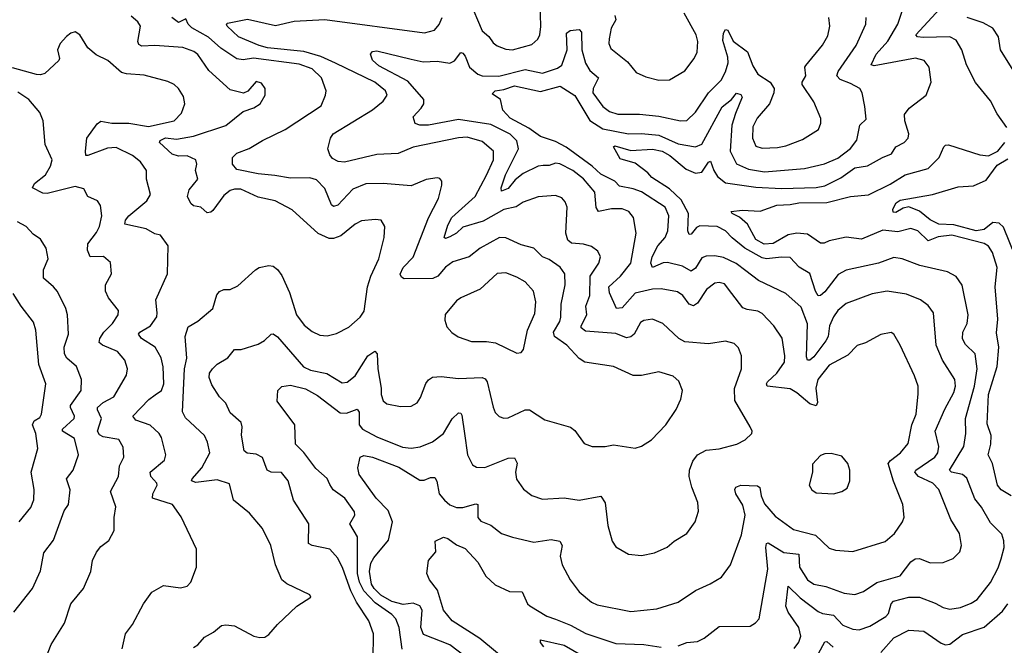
# Model space of a CAD drawing. Extents: x 1246169 to 1426871, y 660025 to 763458.
# Tile 43 of 256: x 1274208 to 1278779, y 681522 to 684425. Entities that reach past the tile are written whole.
import ezdxf

# ---------------------------------------------------------------- set-up
doc = ezdxf.new("R2010")
doc.units = 0

msp = doc.modelspace()

# ---------------------------------------------------------------- linework, layer by layer
at = {"layer": '0CON20XD'}
for points in [[(1276295, 684515.8), (1276355, 684374), (1276385, 684347.5), (1276405, 684318.1), (1276425, 684304.3), (1276465, 684287.5), (1276495, 684285.4), (1276585, 684310), (1276613.1, 684335), (1276622.2, 684355), (1276627.2, 684392.8), (1276624.1, 684505)], [(1277803.6, 681506.4), (1277825, 681535.8), (1277833.8, 681565), (1277824.2, 681605), (1277775.7, 681675), (1277763.8, 681703.8), (1277775, 681796), (1277831.6, 681741.6), (1277915, 681678.4), (1277935, 681669), (1277985, 681662), (1278029.4, 681615), (1278075, 681596.4), (1278105, 681593.2), (1278155, 681610.9), (1278228.1, 681655), (1278240.6, 681669.4), (1278253.8, 681715), (1278263.9, 681726.1), (1278335.4, 681745.4), (1278385, 681745.5), (1278458, 681718), (1278495, 681697.3), (1278525, 681690), (1278575, 681696.5), (1278625, 681716.7), (1278652.9, 681735), (1278715, 681813.1), (1278749.4, 681880.6), (1278763.7, 681923.7), (1278777.9, 681975), (1278776.8, 682006.8), (1278766.9, 682036.9), (1278715, 682090.6), (1278673.1, 682163.1), (1278641.5, 682201.5), (1278605, 682297.8), (1278583.9, 682313.9), (1278533.8, 682325), (1278524.4, 682335), (1278591.1, 682445), (1278600, 682505), (1278598.7, 682575), (1278640.2, 682725), (1278653.3, 682805), (1278643.9, 682875), (1278598, 682918), (1278584.5, 682944.5), (1278585.5, 682975), (1278605.4, 683015), (1278610.4, 683055), (1278582.6, 683192.6), (1278555, 683232.9), (1278515, 683254.5), (1278386, 683285), (1278304.6, 683314.6), (1278265, 683321.5), (1278194.7, 683295.3), (1278045, 683262.4), (1278006.8, 683243.2), (1277945, 683161.5), (1277925, 683144.4), (1277915, 683144.3), (1277902.7, 683165), (1277876.5, 683246.5), (1277826.9, 683276.9), (1277785, 683320.7), (1277745, 683323.1), (1277675, 683314.6), (1277655, 683320.6), (1277574.2, 683365), (1277515, 683412.1), (1277484.4, 683445), (1277445, 683465.2), (1277365, 683468.7), (1277349.7, 683460.3), (1277325, 683430), (1277315, 683427.5), (1277308.7, 683445), (1277312.1, 683525), (1277278.6, 683588.6), (1277225, 683639.7), (1277142.2, 683692.2), (1277124.4, 683715), (1277065, 683758.8), (1276995, 683779.2), (1276963.8, 683835), (1276970.8, 683839.2), (1277045, 683817.5), (1277145, 683824.6), (1277190, 683815), (1277226, 683795), (1277301.7, 683731.7), (1277345, 683713.3), (1277375, 683717.3), (1277405, 683764.4), (1277415, 683769.2), (1277430.2, 683725), (1277447.6, 683697.6), (1277485, 683668.7), (1277625, 683648.3), (1277745, 683641), (1277905, 683646.5), (1277945, 683654.8), (1278019, 683691), (1278085, 683737.2), (1278142.9, 683747.1), (1278212.5, 683785), (1278255, 683803.3), (1278275.6, 683835), (1278314.2, 683855), (1278332.2, 683875), (1278336.1, 683896.1), (1278316.7, 683955), (1278315.6, 683985), (1278336.9, 684015), (1278415.8, 684075), (1278438.9, 684135), (1278429.5, 684205), (1278405.9, 684235.9), (1278366.7, 684246.7), (1278175, 684211.2), (1278160, 684215), (1278183.5, 684265), (1278238.6, 684325), (1278284.7, 684405), (1278321.5, 684515)], [(1275015, 681511.2), (1275035, 681523.8), (1275065, 681559.4), (1275107.1, 681582.9), (1275145, 681614.3), (1275165, 681617.5), (1275205, 681611.8), (1275295, 681564.4), (1275322.3, 681557.7), (1275345, 681560), (1275365, 681571.2), (1275405, 681618.8), (1275495, 681703.3), (1275560, 681745), (1275555, 681756.7), (1275447.6, 681807.6), (1275425.4, 681825.4), (1275395.5, 681895), (1275373.1, 681985), (1275335, 682063.8), (1275274.6, 682134.6), (1275200, 682195), (1275181.8, 682271.8), (1275125, 682289.2), (1275025, 682277.5), (1275006, 682285), (1275008.6, 682295), (1275054, 682346), (1275091.1, 682415), (1275080, 682465), (1275065.6, 682495), (1274978, 682578), (1274963.1, 682605), (1274973.5, 682805), (1274984.2, 682855), (1274975.4, 682954.6), (1274990.2, 682999.8), (1275035, 683025.5), (1275105, 683084.2), (1275122.3, 683147.7), (1275135, 683164), (1275155, 683172.5), (1275185, 683173.3), (1275220.7, 683189.3), (1275302, 683265), (1275320, 683275), (1275364.1, 683284.1), (1275385, 683280.8), (1275405, 683265.8), (1275425, 683238), (1275459.8, 683159.8), (1275493.1, 683055), (1275527.6, 683007.6), (1275565, 682977.5), (1275600.9, 682960.9), (1275635, 682957.5), (1275678.3, 682968.3), (1275735, 682997.5), (1275788, 683045), (1275807.6, 683072.4), (1275822.2, 683185), (1275837.8, 683235), (1275874.5, 683315), (1275900, 683415), (1275902.5, 683465), (1275886, 683495), (1275858.3, 683498.3), (1275795, 683491.5), (1275765, 683475.4), (1275698.3, 683421.7), (1275665, 683410.4), (1275645, 683410.4), (1275593.4, 683433.4), (1275473.2, 683543.2), (1275393.8, 683585), (1275315, 683601.5), (1275235, 683638.4), (1275205, 683639), (1275185, 683632.5), (1275155, 683609.6), (1275105, 683540.3), (1275095, 683531.1), (1275078.1, 683528.1), (1275048.6, 683555), (1275015, 683561.8), (1275002.5, 683572.5), (1274986.2, 683605), (1274994.7, 683635), (1275035.4, 683685), (1275024.6, 683725), (1275030.4, 683755), (1275025.6, 683775), (1274985, 683792.8), (1274945, 683791.3), (1274915, 683801.3), (1274857.5, 683855), (1274859.2, 683865), (1274885, 683876.3), (1274935, 683871.3), (1275015, 683884.1), (1275165, 683933.3), (1275245, 683999.2), (1275295, 684015.6), (1275324.3, 684035), (1275347.5, 684075), (1275347.1, 684105), (1275330.6, 684130.6), (1275305, 684137.8), (1275266.2, 684093.8), (1275246.4, 684083.6), (1275185, 684100), (1275085, 684188.6), (1275034.1, 684264.1), (1275016.8, 684276.8), (1274965, 684296.6), (1274835, 684305.3), (1274775, 684302.4), (1274760.5, 684310.5), (1274755.5, 684324.5), (1274768.4, 684395), (1274756.3, 684415), (1274725, 684440.9)], [(1276971.2, 684445), (1276974.6, 684425), (1276952.9, 684385), (1276943.7, 684336.3), (1276943.3, 684315), (1276952.1, 684292.1), (1277029.2, 684229.2), (1277070.2, 684180.2), (1277115, 684160.6), (1277175, 684144.4), (1277225, 684145.7), (1277295, 684187.5), (1277338.6, 684245), (1277352.2, 684275), (1277355.5, 684324.5), (1277348.5, 684355), (1277292.5, 684455)], [(1278790.5, 683925), (1278745, 683988), (1278715, 684049.2), (1278645, 684134), (1278603.2, 684215), (1278582.1, 684285), (1278555, 684330.6), (1278525, 684345.3), (1278402.4, 684342.4), (1278375.4, 684345.4), (1278367.5, 684355), (1278479.6, 684475)], [(1275849.1, 681455), (1275849.6, 681575), (1275829.2, 681635), (1275771.6, 681721.6), (1275744.6, 681774.6), (1275708.5, 681878.5), (1275685, 681925.7), (1275648.1, 681968.1), (1275565, 681985.4), (1275548.9, 681995), (1275550, 682085), (1275478.1, 682195), (1275454.5, 682285), (1275423.4, 682323.4), (1275375, 682325.3), (1275356.5, 682335), (1275335, 682392.7), (1275305, 682409.3), (1275263.6, 682413.6), (1275250, 682425), (1275237.3, 682497.3), (1275240.9, 682535), (1275236.4, 682555), (1275185, 682601.2), (1275164.4, 682645), (1275135.2, 682675.2), (1275100.4, 682730.4), (1275087.7, 682765), (1275089.2, 682785), (1275102.9, 682805), (1275125, 682826.4), (1275173.9, 682856.1), (1275205, 682894), (1275235.5, 682894.5), (1275315, 682918.9), (1275343.8, 682936.2), (1275375, 682966.2), (1275385, 682968), (1275405, 682952.9), (1275525, 682813.5), (1275558.3, 682798.3), (1275633.1, 682783.1), (1275705, 682739.5), (1275727.3, 682742.7), (1275765, 682772.5), (1275823.3, 682865), (1275856.2, 682886.2), (1275866.9, 682875), (1275869.7, 682805), (1275886.2, 682715), (1275885.5, 682685.5), (1275895, 682656.2), (1275911.7, 682641.7), (1275975, 682629.4), (1276025, 682630.8), (1276052.4, 682647.6), (1276068, 682672), (1276092.6, 682737.4), (1276105.6, 682754.4), (1276124.5, 682765.5), (1276165, 682769.1), (1276245, 682759.6), (1276355, 682764.5), (1276368.4, 682758.4), (1276377.9, 682745), (1276405, 682626.2), (1276415, 682602.5), (1276433.4, 682583.4), (1276455, 682576.4), (1276475, 682577.7), (1276555, 682614.6), (1276575, 682614.5), (1276645, 682568.2), (1276765, 682534.4), (1276785, 682518), (1276828.8, 682458.8), (1276865, 682444.2), (1276925, 682444), (1276965, 682452.9), (1277065, 682436.7), (1277095, 682446), (1277140, 682475), (1277208, 682545), (1277255, 682616.7), (1277276.4, 682663.6), (1277284.4, 682705), (1277268, 682748), (1277241.1, 682771.1), (1277175, 682790.5), (1277095, 682773.2), (1277055, 682773.2), (1276965, 682816.1), (1276831.2, 682835), (1276805, 682852.2), (1276748.2, 682915), (1276690.4, 682955), (1276685.3, 682975), (1276714.7, 683025), (1276719.4, 683045), (1276721.6, 683105), (1276740, 683195), (1276737.8, 683245), (1276716.5, 683276.5), (1276665, 683312.5), (1276634.8, 683324.8), (1276595, 683364.5), (1276535, 683380.8), (1276465, 683412.5), (1276435, 683413.9), (1276345, 683364.6), (1276295, 683324.6), (1276219, 683301), (1276185, 683276.9), (1276148.5, 683235), (1276125, 683224.2), (1275992.8, 683222.8), (1275979.6, 683229.6), (1275973.8, 683243.8), (1275988.5, 683275), (1276035, 683323.1), (1276105, 683506), (1276152.7, 683595), (1276167.7, 683657.7), (1276166.7, 683675), (1276157.7, 683687.7), (1276145, 683691.2), (1276095, 683682.9), (1276025.6, 683654.4), (1275895.4, 683665.4), (1275815, 683662.7), (1275755, 683638.2), (1275685, 683564.6), (1275665, 683557.5), (1275655, 683565.7), (1275625, 683641.4), (1275585, 683681.5), (1275555, 683690.4), (1275465, 683690.2), (1275392.6, 683702.6), (1275315, 683709.4), (1275215, 683730.5), (1275195.7, 683755), (1275195.8, 683785), (1275216, 683805), (1275273.4, 683826.6), (1275335, 683864), (1275439.5, 683915), (1275607.1, 684025), (1275628, 684075), (1275630, 684095), (1275608.8, 684155), (1275565, 684196.5), (1275505, 684218.1), (1275293.5, 684246.5), (1275245, 684238), (1275215, 684243.3), (1275142.2, 684292.2), (1275084.6, 684344.6), (1275007.1, 684387.1), (1274990.3, 684405), (1274979.5, 684429.5), (1274945, 684411.4), (1274913.8, 684435)], [(1275983.2, 681503.3), (1275969.3, 681605), (1275953.6, 681645), (1275934.7, 681665), (1275858.5, 681718.5), (1275805.1, 681775), (1275785.1, 681815), (1275776.2, 681855), (1275775.2, 682025), (1275740.6, 682085), (1275763.6, 682125), (1275761.7, 682141.7), (1275716.7, 682205), (1275663.2, 682243.2), (1275648, 682268), (1275635.2, 682295.2), (1275582.9, 682342.9), (1275526.2, 682416.2), (1275487.8, 682455), (1275484.3, 682545), (1275403.5, 682655), (1275405.6, 682704.4), (1275425, 682722.5), (1275465, 682728.9), (1275535, 682711.5), (1275590.3, 682680.3), (1275695, 682600.9), (1275725, 682599.8), (1275775, 682616.9), (1275783.1, 682603.1), (1275783.5, 682545), (1275799.4, 682525), (1275865, 682489.7), (1275985, 682441.8), (1276025, 682437.2), (1276067.6, 682442.4), (1276123.6, 682466.3), (1276175, 682504.5), (1276215, 682572.7), (1276245, 682601.4), (1276255, 682599.2), (1276259.8, 682589.8), (1276272.2, 682505), (1276287.1, 682405), (1276309.1, 682359.1), (1276327.8, 682347.8), (1276366.8, 682346.8), (1276475, 682390.7), (1276505, 682392), (1276516.7, 682366.7), (1276509.2, 682325), (1276513.4, 682293.4), (1276546, 682246), (1276585, 682217.5), (1276635, 682200), (1276735, 682206.7), (1276805, 682195.6), (1276905, 682214.3), (1276925, 682183.3), (1276937.9, 682077.9), (1276958.8, 682005), (1276975, 681978.8), (1277034.4, 681944.4), (1277095, 681938.1), (1277155, 681950.6), (1277213.5, 681976.5), (1277246.7, 682005), (1277305, 682040), (1277344.2, 682095), (1277358.6, 682145), (1277355.6, 682185), (1277328.5, 682255), (1277315.4, 682305), (1277317.7, 682335), (1277333.2, 682376.8), (1277355, 682405.6), (1277395, 682426.7), (1277455, 682433.3), (1277537.5, 682455), (1277575, 682476), (1277606.2, 682505), (1277608, 682515), (1277599.2, 682535), (1277527.3, 682657.3), (1277526.5, 682713.5), (1277558.1, 682805), (1277559.2, 682865), (1277545, 682902), (1277525, 682921.9), (1277485, 682933.3), (1277405, 682920.5), (1277295, 682929.5), (1277267.1, 682945), (1277192.9, 683015), (1277145, 683035.5), (1277105, 683028.5), (1277090.2, 683019.8), (1277060.5, 682965), (1277045, 682953.2), (1277025, 682948.2), (1276975, 682969.3), (1276835, 682979.8), (1276814.8, 682994.8), (1276814.7, 683005), (1276840.7, 683055), (1276835.3, 683095), (1276854.3, 683145.7), (1276855.8, 683235), (1276895.5, 683295), (1276903.5, 683325), (1276890.9, 683350.9), (1276862.2, 683372.2), (1276825, 683383.3), (1276768.7, 683388.7), (1276752.4, 683402.4), (1276743.8, 683435), (1276749.1, 683555), (1276739.8, 683579.8), (1276725, 683597.8), (1276695, 683608.5), (1276615, 683603.5), (1276545, 683577.9), (1276512.9, 683557.1), (1276455, 683544.7), (1276359.2, 683490.8), (1276265, 683461.9), (1276235.6, 683434.4), (1276205, 683417.7), (1276185, 683410), (1276177.5, 683415), (1276195, 683472.2), (1276213.3, 683506.7), (1276322, 683605), (1276375, 683702.9), (1276407.2, 683775), (1276407.1, 683815), (1276355, 683859.1), (1276285, 683879.7), (1276245, 683877.3), (1276035, 683833.6), (1275965.2, 683804.8), (1275865, 683799.7), (1275715, 683763.6), (1275686.6, 683766.6), (1275660.5, 683780.5), (1275647.3, 683797.3), (1275638, 683825), (1275650, 683875), (1275662.9, 683895), (1275845, 684007.1), (1275895, 684046.7), (1275913.5, 684075), (1275905.6, 684095), (1275856.9, 684135), (1275673.5, 684223.5), (1275605, 684254.3), (1275527.1, 684277.1), (1275358.8, 684295), (1275318.9, 684305), (1275222.9, 684345), (1275171.2, 684395), (1275167.5, 684405), (1275171.7, 684408.3), (1275265, 684427.8), (1275395, 684398.4), (1275481.4, 684418.6), (1275625, 684426.7), (1276086.3, 684363.7), (1276132.8, 684377.2), (1276155, 684402), (1276168.8, 684435)], [(1276315, 681440.4), (1276203.8, 681523.8), (1276081.9, 681571.9), (1276069.5, 681605), (1276076.5, 681685), (1276065, 681704.6), (1276035, 681717.8), (1275988.5, 681711.5), (1275935, 681725.4), (1275884.3, 681754.3), (1275853, 681785), (1275841.6, 681805), (1275832.1, 681865), (1275837.7, 681902.3), (1275851.9, 681928.1), (1275919.5, 682010.5), (1275938.4, 682095), (1275917.6, 682147.6), (1275862.3, 682205), (1275783.6, 682315), (1275777.5, 682345), (1275788.8, 682395), (1275805, 682402.5), (1275845, 682395.2), (1275968.2, 682348.2), (1276065, 682288.8), (1276085, 682287.7), (1276115, 682300), (1276135, 682300.8), (1276143.8, 682283.8), (1276155.3, 682225.3), (1276179.6, 682195), (1276205, 682173.2), (1276235, 682162), (1276265, 682161.8), (1276325, 682178.9), (1276335, 682175.8), (1276335, 682114.2), (1276348.3, 682098.3), (1276395, 682079.2), (1276445, 682040), (1276495, 682023.1), (1276595, 682000), (1276675, 682012.9), (1276715.4, 682005.4), (1276725.5, 681985.5), (1276716.5, 681935), (1276725.6, 681895), (1276763.3, 681825), (1276805, 681770), (1276862.1, 681722.1), (1276888.9, 681708.9), (1277045, 681678.2), (1277165, 681691.5), (1277265, 681722.2), (1277345, 681775.6), (1277413.6, 681806.4), (1277465, 681837.5), (1277507.1, 681895), (1277558.8, 682035), (1277574.8, 682125), (1277565, 682171.9), (1277532.7, 682225), (1277528.1, 682245), (1277532.5, 682255), (1277555, 682264.4), (1277632.2, 682262.2), (1277643.4, 682253.4), (1277649.4, 682215), (1277665, 682178.9), (1277715, 682120.9), (1277799.5, 682059.5), (1277902.2, 682032.2), (1277965, 681972.9), (1277995, 681962.9), (1278075, 681956.7), (1278225, 682003.3), (1278268.8, 682041.2), (1278305.6, 682095), (1278313.4, 682116.6), (1278307.8, 682175), (1278263.8, 682283.8), (1278240, 682365), (1278249.8, 682380.2), (1278296.7, 682415), (1278331.6, 682458.4), (1278350, 682545), (1278368.7, 682595), (1278378.9, 682688.9), (1278378.8, 682725), (1278362.4, 682772.4), (1278294.4, 682915), (1278265.8, 682965.8), (1278253.6, 682973.6), (1278205, 682964), (1278134.5, 682925.5), (1278095, 682912.9), (1278052.2, 682867.8), (1277965, 682821.8), (1277912.4, 682755), (1277903, 682715), (1277911.5, 682648.5), (1277905, 682633.6), (1277875, 682642.8), (1277815, 682693.8), (1277785, 682711.5), (1277677.1, 682725), (1277674, 682735), (1277679.2, 682745), (1277722.9, 682785), (1277758.8, 682835), (1277760, 682865), (1277747.6, 682947.6), (1277708.5, 683005), (1277655, 683061.1), (1277635, 683072.7), (1277585, 683079.7), (1277565, 683088.2), (1277513.5, 683155), (1277479.3, 683199.3), (1277455, 683205.3), (1277435, 683201.6), (1277396.5, 683173.5), (1277355, 683109.5), (1277335, 683096.5), (1277315, 683104.4), (1277286.5, 683145), (1277262, 683162), (1277185.9, 683175.9), (1277145, 683174.7), (1277064.8, 683155.2), (1277005, 683087.9), (1276978.8, 683085), (1276945, 683157.5), (1276942.8, 683185), (1276997.4, 683235), (1277044.7, 683295), (1277069.1, 683435), (1277057.4, 683507.4), (1277035.7, 683535), (1277005, 683547.5), (1276955, 683547.5), (1276894.2, 683535), (1276883.7, 683553.7), (1276877.8, 683625), (1276825, 683686.5), (1276775, 683725.3), (1276715, 683756.5), (1276695, 683758.8), (1276665, 683748.8), (1276638, 683748), (1276614.8, 683745.2), (1276545, 683711.5), (1276508.6, 683681.4), (1276475, 683642.2), (1276445, 683628.6), (1276442.2, 683645), (1276463.2, 683705), (1276522.7, 683825), (1276515, 683862.7), (1276485, 683893.9), (1276395, 683939.1), (1276245, 683962.4), (1276105, 683935.4), (1276065.5, 683935.5), (1276043.6, 683943.6), (1276033.8, 683975), (1276072, 684015), (1276083.8, 684035), (1276083.8, 684055), (1276009.4, 684139.4), (1275875, 684210.9), (1275845, 684236.9), (1275835.5, 684264.5), (1275845, 684277.5), (1275865, 684281.1), (1276025, 684242.3), (1276081.2, 684228.8), (1276145, 684232.6), (1276205, 684223.3), (1276226.5, 684233.5), (1276255, 684272.9), (1276265, 684270), (1276275, 684255.7), (1276295.4, 684205), (1276335, 684172.5), (1276355, 684164.3), (1276432.7, 684162.7), (1276555, 684193.7), (1276635, 684176.3), (1276705, 684200.5), (1276725, 684214.6), (1276749.2, 684285), (1276746.9, 684363.1), (1276763.3, 684375), (1276805, 684380), (1276816.5, 684366.5), (1276817, 684285), (1276833.8, 684223.8), (1276855, 684189.4), (1276895.3, 684155), (1276870.2, 684105), (1276868.7, 684085), (1276915, 684021.8), (1276945, 683998.7), (1276985, 683986.9), (1277085, 683986.6), (1277175, 683977.4), (1277275, 683955.5), (1277305, 683957.5), (1277344.7, 683995.3), (1277404.6, 684085), (1277464.6, 684145), (1277485, 684182.9), (1277496, 684225), (1277495, 684250.8), (1277471.5, 684328.5), (1277475, 684362), (1277485, 684380), (1277495, 684377.1), (1277519.5, 684325), (1277586.6, 684276.6), (1277610.9, 684210.9), (1277635, 684172.5), (1277691.4, 684135), (1277710, 684105), (1277709.2, 684085), (1277687.8, 684035), (1277631.6, 683968.4), (1277611.7, 683928.3), (1277609.2, 683875), (1277625, 683838.2), (1277655, 683828.2), (1277725, 683832.3), (1277765, 683840), (1277841.3, 683868.7), (1277916.2, 683915), (1277927.5, 683945), (1277926.6, 683966.6), (1277893.8, 684043.8), (1277840, 684125), (1277840, 684135), (1277857.5, 684165), (1277853.1, 684205), (1277857.2, 684212.8), (1277935, 684307.1), (1277959.5, 684350.5), (1277968.8, 684395), (1277964.6, 684434.6)], [(1277265, 681520), (1277304.6, 681535.4), (1277355, 681540), (1277386, 681555), (1277455, 681608.5), (1277598.8, 681611.2), (1277624.1, 681625.9), (1277640, 681645), (1277680.2, 681875), (1277671.9, 681975), (1277675, 681993.8), (1277682.8, 681997.2), (1277755, 681952.9), (1277825, 681945.5), (1277827.7, 681885), (1277865, 681825.5), (1277895, 681806.2), (1277950, 681795), (1278035.5, 681764.5), (1278085, 681758.2), (1278125, 681772.2), (1278187.4, 681812.6), (1278295.2, 681844.8), (1278345, 681908.5), (1278365, 681923.6), (1278385.4, 681925.4), (1278435, 681904.4), (1278495, 681905.7), (1278541.2, 681925), (1278572.5, 681955), (1278580.6, 681985), (1278570.2, 682040.2), (1278530, 682105), (1278474.1, 682244.1), (1278446.7, 682275), (1278379.6, 682305), (1278363.8, 682325), (1278367.5, 682335), (1278456.2, 682395), (1278470, 682415), (1278474.8, 682445), (1278457.5, 682515), (1278501.9, 682618.1), (1278544.7, 682695), (1278551.3, 682725), (1278548.5, 682755), (1278492.1, 682845), (1278462.3, 682915), (1278450.5, 683065), (1278425, 683098.9), (1278390, 683125), (1278325, 683151.2), (1278235, 683164.7), (1278165, 683153.6), (1278045, 683108.2), (1278005, 683075.6), (1277985, 683045.6), (1277967.5, 683005), (1277960.4, 682955), (1277950.4, 682935), (1277895, 682860), (1277875, 682844.5), (1277865, 682844.3), (1277860.9, 682860.9), (1277865, 683013.3), (1277835, 683090.4), (1277764.2, 683154.2), (1277637.1, 683215), (1277579.2, 683259.2), (1277534.1, 683294.1), (1277475, 683320.8), (1277435, 683329.3), (1277395, 683327.5), (1277375, 683319.2), (1277345, 683271.8), (1277325, 683257.7), (1277285, 683280.6), (1277215, 683298), (1277195, 683296.1), (1277145, 683275.6), (1277137.8, 683295), (1277144, 683325), (1277170, 683375), (1277204.7, 683415), (1277216.6, 683445), (1277221.8, 683515), (1277204.5, 683555), (1277095, 683626), (1277055, 683640.6), (1276992.2, 683652.2), (1276970.5, 683675), (1276905, 683708.8), (1276865, 683745.7), (1276745, 683833.9), (1276695, 683860.3), (1276625, 683882.9), (1276571.2, 683921.2), (1276485, 683967.9), (1276450.6, 684005), (1276439.2, 684055), (1276400.9, 684080.9), (1276415, 684094.6), (1276455, 684100.8), (1276505, 684118.7), (1276625, 684091.2), (1276716.2, 684116.2), (1276785, 684073.3), (1276855, 683957.4), (1276915, 683918.6), (1277034.5, 683895.5), (1277095, 683897.5), (1277175, 683888.8), (1277265, 683848.8), (1277345, 683835.3), (1277375, 683847.9), (1277469.2, 684020.8), (1277511.9, 684055), (1277535, 684084.5), (1277555, 684078.5), (1277560.9, 684065), (1277530.6, 683989.4), (1277514.1, 683935), (1277505.4, 683815), (1277536.1, 683756.1), (1277590.7, 683730.7), (1277665, 683719.1), (1277851.2, 683735), (1277943.4, 683756.6), (1278005, 683782.4), (1278065, 683827.9), (1278094.7, 683865.3), (1278108.1, 683935), (1278136.8, 683963.2), (1278131.5, 684021.5), (1278118.6, 684085), (1278107.5, 684105), (1278065, 684129.6), (1278017.2, 684147.2), (1278001.3, 684165), (1278007.8, 684185), (1278091.5, 684305), (1278135.4, 684405), (1278137.9, 684435)], [(1278820.2, 684190.2), (1278761.2, 684285), (1278750.9, 684345), (1278725.6, 684385), (1278680.9, 684410.9), (1278605.6, 684435)], [(1274683.8, 681505), (1274699.2, 681575), (1274731.1, 681618.9), (1274782, 681715), (1274821.3, 681768.7), (1274875, 681800), (1274955, 681788.6), (1274985, 681795.8), (1275002.9, 681815), (1275029.2, 681885), (1275028.3, 681968.3), (1274958, 682118), (1274917.5, 682175), (1274823.5, 682205), (1274825.3, 682225), (1274846.2, 682265), (1274843.8, 682275), (1274816.2, 682305), (1274814.1, 682325), (1274879.5, 682380.5), (1274886.5, 682405), (1274865.4, 682485.4), (1274854.6, 682504.6), (1274813.7, 682543.7), (1274747.3, 682567.3), (1274733.1, 682585), (1274806.8, 682663.2), (1274836, 682684), (1274866.1, 682705), (1274876.5, 682735), (1274873.5, 682813.5), (1274865, 682856.2), (1274836.9, 682905), (1274772.5, 682945), (1274759.1, 682965), (1274765, 682975.4), (1274815.6, 683004.4), (1274843.6, 683046.4), (1274846.6, 683065), (1274839.1, 683125), (1274894.3, 683245), (1274897.1, 683375), (1274861.2, 683425), (1274835, 683431.8), (1274794.2, 683454.2), (1274695.6, 683475.6), (1274698.5, 683495), (1274713.8, 683515), (1274798.5, 683585), (1274815.5, 683614.5), (1274796.7, 683685), (1274795.7, 683725), (1274768.1, 683765), (1274731.4, 683795), (1274655, 683831.4), (1274615, 683829), (1274524.4, 683794.4), (1274514.3, 683794.3), (1274513.8, 683815), (1274519.6, 683875), (1274567.9, 683942.1), (1274585, 683953.8), (1274635, 683944.3), (1274715, 683945.2), (1274805, 683929.3), (1274924.8, 683955.2), (1274959.3, 683990.7), (1274973.8, 684035), (1274968.3, 684068.3), (1274945.5, 684105), (1274924.2, 684124.2), (1274895, 684137.5), (1274785, 684167.3), (1274703.4, 684173.4), (1274680.5, 684180.5), (1274616.2, 684235), (1274562.4, 684262.4), (1274523.8, 684295), (1274486.2, 684355), (1274465, 684368), (1274445, 684362.5), (1274425, 684347.1), (1274395, 684314.2), (1274383.1, 684285), (1274392.5, 684245), (1274389.4, 684235), (1274325, 684175.3), (1274305, 684169.2), (1274285, 684171.3), (1274175, 684202.2)], [(1274326.7, 681455), (1274354.6, 681525.4), (1274415, 681623.8), (1274445, 681714), (1274503.8, 681786.2), (1274538.6, 681865), (1274545.7, 681915), (1274565, 681953.8), (1274585, 681980.8), (1274621.7, 682008.3), (1274646.2, 682055), (1274645.7, 682115), (1274653.3, 682165), (1274628.8, 682235), (1274666.4, 682305), (1274671.8, 682355), (1274690.9, 682395), (1274688.3, 682441.7), (1274667.6, 682477.6), (1274595, 682488.7), (1274578.6, 682498.6), (1274569.6, 682515), (1274588.2, 682575), (1274568.9, 682615), (1274569.6, 682625), (1274595, 682648.9), (1274645, 682675.6), (1274703.8, 682775), (1274708, 682805), (1274695.6, 682845), (1274662.2, 682885), (1274592.9, 682915), (1274577.4, 682927.4), (1274580, 682945), (1274598.7, 682975), (1274638.5, 683015), (1274665.6, 683055), (1274667.1, 683075), (1274619.4, 683135), (1274605.7, 683165), (1274606, 683195), (1274634.2, 683245), (1274628.8, 683298.8), (1274596.3, 683326.3), (1274534.7, 683324.7), (1274521.8, 683355), (1274523.6, 683385), (1274565, 683436.8), (1274578.7, 683465), (1274589.6, 683515), (1274583.4, 683563.4), (1274568.6, 683585), (1274524, 683605), (1274505, 683640.8), (1274465, 683650.4), (1274335, 683617.7), (1274315, 683620), (1274266.9, 683645), (1274276.5, 683665), (1274327.2, 683705), (1274351.3, 683745), (1274357.8, 683775), (1274325.5, 683845.5), (1274317.1, 683955), (1274301.4, 683995), (1274250, 684055), (1274198.7, 684088.7)], [(1278810.6, 682215), (1278763.9, 682243.9), (1278747.6, 682265), (1278723.1, 682365), (1278702.9, 682405), (1278715.3, 682455), (1278716.8, 682495), (1278699.2, 682549.2), (1278705.6, 682685), (1278745, 682815.8), (1278753.8, 682905), (1278742.2, 682972.2), (1278749.1, 683035), (1278736, 683185), (1278744.7, 683275), (1278723.8, 683345), (1278704.7, 683374.7), (1278685, 683387.2), (1278535, 683424.8), (1278472.2, 683417.8), (1278425, 683398.8), (1278376.9, 683445), (1278345, 683455.3), (1278285, 683441), (1278215, 683447.6), (1278115, 683406.5), (1278045, 683415.4), (1277965, 683399.5), (1277941.7, 683388.3), (1277925, 683387.8), (1277865, 683429.1), (1277815, 683434.4), (1277775, 683426.6), (1277705, 683385.7), (1277663.8, 683383.8), (1277625.7, 683405), (1277586.3, 683476.3), (1277548.8, 683508.8), (1277515.7, 683525), (1277511.2, 683535), (1277561.2, 683541.2), (1277645, 683536), (1277722.5, 683565), (1277785, 683566.8), (1277825.2, 683575.2), (1277955, 683576.5), (1278065, 683605.2), (1278147.6, 683612.4), (1278248.3, 683661.7), (1278318.6, 683705), (1278425.8, 683735), (1278476.4, 683785), (1278497.1, 683835), (1278505, 683842.9), (1278520, 683845), (1278665, 683797.5), (1278705, 683793.1), (1278748.2, 683815), (1278781.5, 683855)], [(1278831.3, 683325), (1278775, 683462), (1278755, 683481), (1278725, 683484.3), (1278685, 683451.8), (1278648, 683445), (1278545, 683472.6), (1278475, 683476.3), (1278435, 683495.9), (1278385, 683535.9), (1278335, 683556.2), (1278309.6, 683550.4), (1278275, 683530), (1278262, 683532), (1278261.2, 683545), (1278276.2, 683575), (1278295, 683587.8), (1278446, 683614), (1278565, 683649.4), (1278635.3, 683654.7), (1278695, 683680.5), (1278745, 683750.3), (1278795, 683779.6)], [(1274181.1, 681675), (1274267.5, 681785), (1274305, 681866.7), (1274319.8, 681950.2), (1274365, 682010), (1274414.7, 682145.3), (1274435, 682176), (1274442.7, 682242.7), (1274425.5, 682295), (1274456.5, 682335), (1274480, 682405), (1274462.2, 682482.2), (1274406.7, 682515), (1274406.2, 682525), (1274460.8, 682575), (1274462.5, 682585), (1274443.4, 682625), (1274444.1, 682635), (1274492.5, 682705), (1274495.4, 682755), (1274470.8, 682815), (1274426.9, 682855), (1274415.3, 682875), (1274414.2, 682905), (1274433.9, 682965), (1274429.6, 683055), (1274422.5, 683085), (1274383.4, 683163.4), (1274364.7, 683184.7), (1274318.9, 683225), (1274318.2, 683265), (1274340.6, 683315), (1274330, 683365), (1274305, 683406.2), (1274269.8, 683429.8), (1274237.1, 683465), (1274196.9, 683486.9)], [(1276515, 682878), (1276535, 682880), (1276546, 682895), (1276564.6, 682985), (1276599.1, 683060.9), (1276603.4, 683115), (1276593.3, 683165), (1276555, 683208.2), (1276515, 683230.9), (1276465, 683250), (1276425, 683247.8), (1276345.8, 683174.2), (1276256.2, 683135), (1276235, 683120), (1276183.2, 683056.8), (1276181.2, 683031.2), (1276190.3, 683000.3), (1276213.6, 682973.6), (1276242.8, 682952.8), (1276305, 682931.1), (1276375, 682931.5), (1276416.7, 682925), (1276515, 682878)], [(1274204.6, 682095), (1274258.7, 682161.3), (1274273.6, 682196.3), (1274274.7, 682244.7), (1274260.6, 682325), (1274291.4, 682435), (1274281.9, 682505), (1274267.2, 682545), (1274275, 682563.1), (1274300.6, 682579.4), (1274309.6, 682595), (1274329.6, 682735), (1274297.3, 682825), (1274282.5, 682985), (1274271.4, 683021.4), (1274214.2, 683095), (1274177.5, 683155)], [(1277985, 682224.3), (1278025, 682236), (1278048.8, 682251.2), (1278062, 682285), (1278060.8, 682335), (1278052, 682365), (1278025, 682400), (1277975, 682411.2), (1277945, 682410), (1277925, 682402.5), (1277888.3, 682361.7), (1277887.5, 682325), (1277873.3, 682265), (1277885, 682243.3), (1277905, 682230), (1277985, 682224.3)], [(1276499.3, 681425), (1276343.5, 681553.5), (1276215.5, 681635), (1276175.8, 681685), (1276147.8, 681777.8), (1276110.5, 681825), (1276098, 681855), (1276106, 681915), (1276140, 681955), (1276136.7, 682005), (1276175, 682023.3), (1276195, 682018), (1276235, 681988.1), (1276275, 681971.4), (1276335, 681906.9), (1276372.2, 681842.2), (1276415, 681803.2), (1276481.7, 681771.7), (1276540, 681770), (1276564.5, 681715), (1276575.6, 681705), (1276655, 681657.1), (1276695, 681642.5), (1276764.8, 681614.8), (1276836.4, 681576.3), (1276975, 681530.4), (1277105.3, 681525.3), (1277185, 681513.1)], [(1278205, 681489.1), (1278265, 681557.2), (1278335, 681592.3), (1278405, 681587.3), (1278485, 681531.5), (1278505, 681524.6), (1278525, 681527.7), (1278585, 681571.7), (1278685, 681605.3), (1278770.2, 681679.8), (1278795.7, 681715)], [(1276641.2, 681515), (1276626.2, 681535), (1276625, 681546.9), (1276735, 681522.3), (1276845, 681459.7)], [(1277915.8, 681484.2), (1277945, 681538.5), (1277955, 681538.9), (1277983.9, 681513.9)]]:
    msp.add_lwpolyline(points, dxfattribs=at)

doc.saveas('drawing.dxf')
